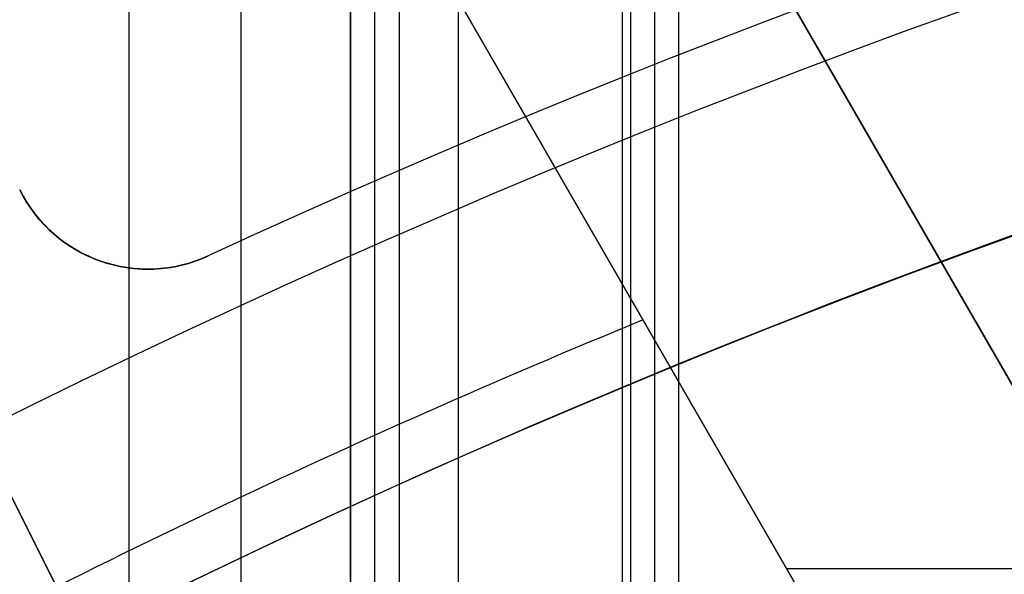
# Model space of a CAD drawing. Extents: x 12895 to 14339, y -6833 to -5581.
# Tile 64 of 79: x 13589.28 to 13596.14, y -6327.45 to -6323.59. Entities that reach past the tile are written whole.
import ezdxf

# ---------------------------------------------------------------- set-up
doc = ezdxf.new("R2010")
doc.units = 0
doc.layers.get('0').update_dxf_attribs({"linetype": 'CONTINUOUS'})
doc.layers.add('BLANCO_METALICO', color=7, linetype='CONTINUOUS')
doc.layers.add('COLOR', color=7, linetype='CONTINUOUS')

msp = doc.modelspace()

# ---------------------------------------------------------------- linework, layer by layer
for p, q in [((13590.04800260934, -6333.208896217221, 57.86381038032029), (13590.04800260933, -5581.495752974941, 57.8638103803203)), ((13590.82462386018, -5581.495752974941, 58.28675386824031), (13590.82462384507, -6332.718140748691, 58.28675386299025)), ((13591.58985301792, -6331.909866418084, 61.56819261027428), (13591.58985301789, -5581.495752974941, 61.56819261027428)), ((13591.58985301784, -5581.495752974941, 61.56819261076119), (13591.58985301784, -6331.909866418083, 61.56819261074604)), ((13591.75856639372, -6331.909865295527, 60.83741476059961), (13591.75856639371, -5581.49575297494, 60.83741476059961)), ((13591.92727962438, -5581.495752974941, 60.10663754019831), (13591.92728249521, -6331.909864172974, 60.10663819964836)), ((13592.33927200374, -5581.495752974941, 62.76751374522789), (13592.33927200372, -6331.39726735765, 62.76751374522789)), ((13593.48406166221, -6331.302320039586, 58.65708712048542), (13593.4840616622, -5581.49575297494, 58.65708712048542)), ((13593.53859313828, -5581.495752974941, 62.01809475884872), (13593.5385931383, -6330.909630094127, 62.01809475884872)), ((13593.53859313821, -5581.495752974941, 62.0180947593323), (13593.53859313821, -6330.909630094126, 62.01809475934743)), ((13593.70730696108, -5581.49575297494, 61.28731497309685), (13593.70730696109, -6330.909625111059, 61.28731497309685)), ((13593.87604010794, -6330.909620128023, 60.55654434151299), (13593.87601975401, -5581.495752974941, 60.55653964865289))]:
    msp.add_line(p, q)
at = {"extrusion": (-0.2249510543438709, 8.038899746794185e-15, 0.9743700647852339)}
msp.add_lwpolyline([(6339.841516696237, 13345.0425022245), (6339.366101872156, 13344.7073845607), (6338.892938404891, 13344.36819328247), (6338.422075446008, 13344.02495177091), (6337.95356184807, 13343.67768423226), (6337.487446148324, 13343.32641569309), (6337.023776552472, 13342.97117199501), (6336.562600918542, 13342.61197978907), (6336.103966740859, 13342.24886652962), (6335.647921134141, 13341.88186046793), (6335.194510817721, 13341.51099064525), (6334.743782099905, 13341.13628688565), (6334.29578086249, 13340.75777978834), (6333.850552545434, 13340.37550071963), (6333.408142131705, 13339.98948180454), (6332.968594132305, 13339.59975591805), (6332.531952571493, 13339.2063566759), (6332.098260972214, 13338.80931842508), (6331.667562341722, 13338.40867623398), (6331.239899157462, 13338.00446588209), (6330.815313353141, 13337.5967238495), (6330.393846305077, 13337.18548730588), (6329.975538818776, 13336.77079409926), (6329.560431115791, 13336.35268274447), (6329.148562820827, 13335.93119241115), (6328.739972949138, 13335.50636291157), (6328.334699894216, 13335.07823468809), (6327.932781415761, 13334.64684880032), (6327.53425462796, 13334.21224691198), (6327.139155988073, 13333.77447127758), (6326.747521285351, 13333.33356472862), (6326.359385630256, 13332.8895706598), (6325.974783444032, 13332.44253301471), (6325.593748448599, 13331.9924962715), (6325.216313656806, 13331.53950542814), (6324.842511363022, 13331.08360598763), (6324.472373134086, 13330.6248439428), (6324.105929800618, 13330.16326576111), (6323.743211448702, 13329.69891836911), (6323.384247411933, 13329.23184913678), (6323.029066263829, 13328.76210586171), (6322.677695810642, 13328.28973675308), (6322.330163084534, 13327.81479041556), (6321.98649433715, 13327.33731583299), (6321.646715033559, 13326.85736235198), (6321.310849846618, 13326.37497966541), (6320.978922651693, 13325.89021779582), (6320.650956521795, 13325.40312707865), (6320.326973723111, 13324.91375814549), (6320.00699571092, 13324.42216190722), (6319.691043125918, 13323.92838953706), (6319.379135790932, 13323.43249245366), (6319.071292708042, 13322.93452230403), (6318.767532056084, 13322.4345309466), (6318.467871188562, 13321.9325704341), (6318.17232663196, 13321.42869299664), (6317.88091408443, 13320.92295102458), (6317.593648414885, 13320.41539705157), (6317.310543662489, 13319.90608373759), (6317.031613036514, 13319.39506385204), (6316.756868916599, 13318.88239025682), (6316.486322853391, 13318.36811588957), (6316.219985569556, 13317.85229374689), (6315.957866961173, 13317.33497686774), (6315.699976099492, 13316.81621831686), (6315.446321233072, 13316.29607116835), (6315.196909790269, 13315.77458848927), (6314.951748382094, 13315.25182332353), (6314.710842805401, 13314.72782867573), (6314.474198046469, 13314.20265749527), (6314.241818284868, 13313.67636266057), (6314.013706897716, 13313.14899696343), (6313.789866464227, 13312.62061309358), (6313.570298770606, 13312.09126362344), (6313.355004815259, 13311.56100099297), (6313.143984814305, 13311.02987749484), (6312.93723820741, 13310.49794525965), (6312.734763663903, 13309.96525624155), (6312.536559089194, 13309.43186220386), (6312.342621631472, 13308.89781470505), (6312.152947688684, 13308.36316508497), (6311.967532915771, 13307.82796445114), (6311.786372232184, 13307.29226366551), (6311.609459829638, 13306.75611333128), (6311.43678918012, 13306.21956378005), (6311.268353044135, 13305.68266505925), (6311.104143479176, 13305.14546691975), (6310.944151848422, 13304.60801880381), (6310.788368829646, 13304.07036983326), (6310.63678442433, 13303.53256879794), (6310.489387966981, 13302.99466414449), (6310.346168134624, 13302.45670396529), (6310.207112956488, 13301.91873598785), (6310.072209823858, 13301.3808075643), (6309.941445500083, 13300.84296566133), (6309.814806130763, 13300.30525685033), (6309.69227725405, 13299.76772729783), (6309.573843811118, 13299.23042275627), (6309.459490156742, 13298.69338855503), (6309.349200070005, 13298.15666959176), (6309.242956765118, 13297.62031032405), (6309.140742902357, 13297.08435476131), (6309.04254059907, 13296.54884645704), (6308.948331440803, 13296.01382850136), (6308.858096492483, 13295.47934351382), (6308.771816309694, 13294.94543363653), (6308.689470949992, 13294.4121405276), (6308.611039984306, 13293.87950535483), (6308.536502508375, 13293.34756878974), (6308.465837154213, 13292.81637100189), (6308.399022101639, 13292.28595165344), (6308.336035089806, 13291.75634989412), (6308.27685342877, 13291.22760435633), (6308.221454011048, 13290.69975315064), (6308.169813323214, 13290.17283386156), (6308.121907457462, 13289.64688354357), (6308.077712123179, 13289.12193871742), (6308.037202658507, 13288.59803536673), (6308.00035404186, 13288.07520893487), (6307.967140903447, 13287.55349432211), (6307.937537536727, 13287.03292588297), (6307.911517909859, 13286.51353742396), (6307.889055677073, 13285.99536220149), (6307.87012419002, 13285.47843292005), (6307.854696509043, 13284.96278173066), (6307.842745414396, 13284.4484402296), (6307.834243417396, 13283.93543945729), (6307.829162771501, 13283.42380989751), (6307.827475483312, 13282.91358147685), (6307.82922295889, 13282.39433270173), (6307.834485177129, 13281.87363342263), (6307.843291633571, 13281.35151519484), (6307.855671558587, 13280.82801017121), (6307.871653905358, 13280.30315110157), (6307.891267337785, 13279.77697133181), (6307.914540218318, 13279.2495048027), (6307.941500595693, 13278.72078604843), (6307.972176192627, 13278.1908501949), (6308.006594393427, 13277.6597329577), (6308.044782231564, 13277.12747063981), (6308.086766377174, 13276.59410012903), (6308.132573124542, 13276.05965889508), (6308.182228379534, 13275.5241849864), (6308.235757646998, 13274.98771702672), (6308.293186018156, 13274.45029421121), (6308.354538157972, 13273.91195630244), (6308.419838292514, 13273.37274362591), (6308.48911019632, 13272.83269706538), (6308.562377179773, 13272.2918580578), (6308.639662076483, 13271.75026858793), (6308.720987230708, 13271.20797118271), (6308.806374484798, 13270.66500890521), (6308.895845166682, 13270.1214253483), (6308.989420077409, 13269.577264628), (6309.087119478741, 13269.03257137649), (6309.188963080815, 13268.4873907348), (6309.294970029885, 13267.94176834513), (6309.405158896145, 13267.39575034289), (6309.519547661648, 13266.84938334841), (6309.638153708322, 13266.30271445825), (6309.760993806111, 13265.75579123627), (6309.888084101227, 13265.20866170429), (6310.019440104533, 13264.66137433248), (6310.155076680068, 13264.11397802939), (6310.295008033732, 13263.56652213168), (6310.439247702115, 13263.01905639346), (6310.587808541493, 13262.47163097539), (6310.74070271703, 13261.92429643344), (6310.897941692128, 13261.37710370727), (6311.059536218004, 13260.83010410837), (6311.225496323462, 13260.28334930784), (6311.395831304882, 13259.7368913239), (6311.570549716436, 13259.19078250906), (6311.749659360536, 13258.64507553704), (6311.933167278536, 13258.0998233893), (6312.121079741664, 13257.55507934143), (6312.313402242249, 13257.01089694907), (6312.510139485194, 13256.46733003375), (6312.711295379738, 13255.92443266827), (6312.916873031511, 13255.38225916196), (6313.126874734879, 13254.84086404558), (6313.341301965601, 13254.30030205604), (6313.560155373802, 13253.7606281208), (6313.783434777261, 13253.22189734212), (6314.011139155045, 13252.68416498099), (6314.243266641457, 13252.1474864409), (6314.479814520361, 13251.61191725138), (6314.720779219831, 13251.07751305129), (6314.966156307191, 13250.544329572), (6315.21594048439, 13250.01242262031), (6315.470125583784, 13249.48184806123), (6315.728704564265, 13248.95266180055), (6315.991669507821, 13248.42491976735), (6316.259011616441, 13247.8986778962), (6316.530721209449, 13247.37399210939), (6316.806787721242, 13246.85091829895), (6317.087199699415, 13246.32951230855), (6317.371944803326, 13245.80982991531), (6317.661009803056, 13245.29192681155), (6317.954380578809, 13244.7758585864), (6318.252042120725, 13244.26168070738), (6318.553978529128, 13243.74944850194), (6318.860173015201, 13243.23921713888), (6319.170607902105, 13242.73104160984), (6319.485264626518, 13242.22497671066), (6319.80412374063, 13241.72107702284), (6320.127164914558, 13241.21939689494), (6320.454366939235, 13240.71999042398), (6320.785707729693, 13240.22291143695), (6321.121164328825, 13239.72821347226), (6321.460712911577, 13239.23594976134), (6321.80432878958, 13238.74617321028), (6322.151986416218, 13238.25893638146), (6322.503659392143, 13237.77429147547), (6322.85932047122, 13237.29229031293), (6323.218941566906, 13236.81298431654), (6323.582493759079, 13236.33642449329), (6323.949947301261, 13235.86266141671), (6324.321271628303, 13235.39174520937), (6324.696435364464, 13234.92372552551), (6325.075406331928, 13234.45865153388), (6325.458151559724, 13233.99657190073), (6325.844637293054, 13233.53753477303), (6326.234829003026, 13233.08158776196), (6326.628691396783, 13232.62877792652), (6327.026188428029, 13232.17915175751), (6327.427283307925, 13231.73275516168), (6327.83193851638, 13231.28963344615), (6328.240115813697, 13230.84983130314), (6328.651776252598, 13230.413392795), (6329.066880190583, 13229.98036133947), (6329.485387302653, 13229.55077969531), (6329.907256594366, 13229.12468994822), (6330.332446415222, 13228.70213349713), (6330.760914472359, 13228.28315104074), (6331.192617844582, 13227.86778256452), (6331.627512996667, 13227.45606732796), (6332.065555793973, 13227.04804385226), (6332.506701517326, 13226.64374990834), (6332.950904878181, 13226.24322250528), (6333.398120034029, 13225.84649787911), (6333.848300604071, 13225.45361148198), (6334.301399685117, 13225.06459797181), (6334.757369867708, 13224.67949120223), (6335.21616325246, 13224.29832421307), (6335.677731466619, 13223.92112922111), (6336.142025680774, 13223.54793761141), (6336.608996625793, 13223.17877992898), (6337.078594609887, 13222.81368587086), (6337.550769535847, 13222.45268427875), (6338.025470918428, 13222.09580313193), (6338.502647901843, 13221.74306954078), (6338.982249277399, 13221.3945097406), (6339.464223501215, 13221.05014908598), (6339.948518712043, 13220.71001204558), (6340.435082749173, 13220.37412219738), (6340.923863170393, 13220.04250222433)], dxfattribs=at)
at = {"extrusion": (-0.2249510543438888, -3.01232403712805e-14, 0.9743700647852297)}
msp.add_lwpolyline([(6339.083899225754, 13220.04250222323), (6338.617968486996, 13220.37982577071), (6338.154309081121, 13220.72108551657), (6337.692967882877, 13221.06625769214), (6337.233991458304, 13221.41531775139), (6336.777426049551, 13221.76824037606), (6336.323317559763, 13222.12499948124), (6335.871711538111, 13222.48556822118), (6335.422653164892, 13222.84991899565), (6334.976187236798, 13223.21802345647), (6334.532358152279, 13223.58985251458), (6334.091209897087, 13223.96537634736), (6333.652786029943, 13224.34456440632), (6333.217129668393, 13224.72738542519), (6332.784283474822, 13225.11380742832), (6332.354289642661, 13225.5037977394), (6331.927189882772, 13225.89732299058), (6331.503025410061, 13226.29434913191), (6331.081836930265, 13226.69484144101), (6330.663664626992, 13227.09876453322), (6330.248548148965, 13227.50608237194), (6329.836526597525, 13227.91675827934), (6329.427638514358, 13228.33075494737), (6329.021921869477, 13228.748034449), (6328.619414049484, 13229.16855824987), (6328.220151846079, 13229.59228722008), (6327.824171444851, 13230.0191816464), (6327.43150841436, 13230.4492012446), (6327.042197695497, 13230.88230517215), (6326.656273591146, 13231.3184520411), (6326.273769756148, 13231.75759993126), (6325.894719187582, 13232.19970640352), (6325.519154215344, 13232.64472851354), (6325.147106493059, 13233.09262282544), (6324.778606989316, 13233.54334542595), (6324.413685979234, 13233.99685193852), (6324.052373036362, 13234.45309753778), (6323.694697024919, 13234.91203696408), (6323.340686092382, 13235.37362453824), (6322.990367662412, 13235.83781417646), (6322.643768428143, 13236.30455940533), (6322.300914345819, 13236.77381337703), (6321.961830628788, 13237.24552888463), (6321.626541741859, 13237.71965837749), (6321.295071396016, 13238.19615397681), (6320.967442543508, 13238.67496749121), (6320.643677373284, 13239.15605043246), (6320.323797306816, 13239.63935403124), (6320.007822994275, 13240.12482925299), (6319.695774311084, 13240.61242681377), (6319.387670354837, 13241.10209719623), (6319.08352944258, 13241.59379066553), (6318.783369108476, 13242.08745728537), (6318.487206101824, 13242.58304693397), (6318.195056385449, 13243.08050932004), (6317.906935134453, 13243.57979399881), (6317.622856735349, 13244.08085038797), (6317.342834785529, 13244.58362778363), (6317.066882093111, 13245.08807537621), (6316.795010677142, 13245.59414226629), (6316.527231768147, 13246.10177748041), (6316.263555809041, 13246.61092998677), (6316.003992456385, 13247.12154871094), (6315.748550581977, 13247.63358255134), (6315.497238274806, 13248.14698039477), (6315.250062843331, 13248.66169113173), (6315.007030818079, 13249.17766367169), (6314.768147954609, 13249.69484695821), (6314.533419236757, 13250.21318998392), (6314.302848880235, 13250.73264180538), (6314.076440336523, 13251.25315155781), (6313.854196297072, 13251.77466846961), (6313.636118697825, 13252.29714187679), (6313.42220872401, 13252.82052123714), (6313.212466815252, 13253.34475614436), (6313.006892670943, 13253.86979634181), (6312.805485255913, 13254.39559173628), (6312.608242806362, 13254.92209241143), (6312.415162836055, 13255.44924864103), (6312.226242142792, 13255.97701090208), (6312.041476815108, 13256.50532988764), (6311.860862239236, 13257.03415651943), (6311.684393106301, 13257.56344196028), (6311.512063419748, 13258.09313762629), (6311.343866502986, 13258.62319519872), (6311.179795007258, 13259.15356663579), (6311.019840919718, 13259.68420418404), (6310.863995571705, 13260.2150603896), (6310.712249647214, 13260.74608810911), (6310.564593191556, 13261.27724052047), (6310.421015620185, 13261.80847113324), (6310.281505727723, 13262.33973379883), (6310.146051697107, 13262.87098272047), (6310.01464110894, 13263.40217246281), (6309.887260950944, 13263.93325796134), (6309.763897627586, 13264.4641945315), (6309.644536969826, 13264.99493787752), (6309.529164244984, 13265.525444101), (6309.417764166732, 13266.05566970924), (6309.310320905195, 13266.5855716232), (6309.206818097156, 13267.11510718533), (6309.107238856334, 13267.64423416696), (6309.011565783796, 13268.17291077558), (6308.919780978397, 13268.70109566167), (6308.831866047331, 13269.22874792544), (6308.747802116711, 13269.75582712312), (6308.667569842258, 13270.28229327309), (6308.591149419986, 13270.80810686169), (6308.518520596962, 13271.33322884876), (6308.449662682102, 13271.85762067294), (6308.384554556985, 13272.3812442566), (6308.3231746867, 13272.90406201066), (6308.265501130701, 13273.42603683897), (6308.211511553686, 13273.94713214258), (6308.16118323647, 13274.46731182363), (6308.114493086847, 13274.98654028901), (6308.071417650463, 13275.50478245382), (6308.031933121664, 13276.02200374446), (6307.996015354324, 13276.53817010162), (6307.963639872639, 13277.05324798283), (6307.934781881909, 13277.56720436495), (6307.909416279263, 13278.08000674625), (6307.887517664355, 13278.59162314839), (6307.869060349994, 13279.10202211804), (6307.854018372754, 13279.61117272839), (6307.842365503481, 13280.11904458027), (6307.834075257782, 13280.62560780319), (6307.829120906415, 13281.13083305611), (6307.827475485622, 13281.63469152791), (6307.829268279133, 13282.16063006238), (6307.834667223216, 13282.68805624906), (6307.843702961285, 13283.21693728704), (6307.856405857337, 13283.74723974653), (6307.872805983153, 13284.27892956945), (6307.892933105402, 13284.81197207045), (6307.916816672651, 13285.34633193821), (6307.944485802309, 13285.88197323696), (6307.975969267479, 13286.41885940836), (6308.011295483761, 13286.9569532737), (6308.050492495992, 13287.49621703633), (6308.093587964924, 13288.03661228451), (6308.140609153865, 13288.5780999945), (6308.191582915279, 13289.12064053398), (6308.246535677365, 13289.66419366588), (6308.305493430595, 13290.2087185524), (6308.368481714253, 13290.75417375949), (6308.435525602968, 13291.30051726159), (6308.506649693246, 13291.84770644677), (6308.58187809, 13292.39569812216), (6308.661234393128, 13292.94444851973), (6308.744741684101, 13293.49391330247), (6308.83242251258, 13294.04404757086), (6308.924298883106, 13294.59480586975), (6309.020392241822, 13295.14614219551), (6309.120723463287, 13295.69801000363), (6309.225312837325, 13296.25036221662), (6309.334180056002, 13296.80315123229), (6309.447344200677, 13297.35632893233), (6309.564823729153, 13297.90984669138), (6309.686636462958, 13298.46365538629), (6309.812799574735, 13299.01770540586), (6309.943329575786, 13299.57194666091), (6310.078242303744, 13300.12632859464), (6310.217552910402, 13300.68080019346), (6310.361275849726, 13301.23530999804), (6310.509424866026, 13301.78980611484), (6310.662012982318, 13302.34423622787), (6310.819052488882, 13302.8985476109), (6310.980554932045, 13303.45268713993), (6311.146531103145, 13304.00660130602), (6311.316991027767, 13304.56023622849), (6311.49194395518, 13305.11353766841), (6311.671398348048, 13305.66645104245), (6311.855361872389, 13306.21892143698), (6312.043841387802, 13306.77089362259), (6312.236842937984, 13307.32231206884), (6312.434371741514, 13307.87312095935), (6312.636432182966, 13308.42326420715), (6312.843027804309, 13308.97268547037), (6313.054161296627, 13309.5213281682), (6313.26983449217, 13310.06913549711), (6313.490048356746, 13310.61605044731), (6313.714802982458, 13311.16201581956), (6313.944097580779, 13311.70697424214), (6314.177930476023, 13312.25086818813), (6314.416299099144, 13312.79363999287), (6314.659199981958, 13313.33523187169), (6314.906628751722, 13313.87558593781), (6315.158580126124, 13314.41464422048), (6315.415047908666, 13314.95234868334), (6315.676024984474, 13315.48864124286), (6315.941503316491, 13316.02346378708), (6316.211473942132, 13316.55675819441), (6316.485926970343, 13317.08846635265), (6316.764851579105, 13317.6185301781), (6317.048236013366, 13318.14689163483), (6317.336067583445, 13318.67349275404), (6317.628332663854, 13319.19827565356), (6317.925016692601, 13319.72118255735), (6318.226104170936, 13320.24215581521), (6318.53157866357, 13320.76113792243), (6318.841422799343, 13321.27807153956), (6319.155618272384, 13321.79289951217), (6319.474145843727, 13322.30556489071), (6319.79698534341, 13322.81601095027), (6320.124115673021, 13323.32418121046), (6320.455514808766, 13323.83001945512), (6320.791159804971, 13324.33346975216), (6321.131026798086, 13324.83447647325), (6321.475091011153, 13325.33298431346), (6321.823326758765, 13325.82893831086), (6322.175707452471, 13326.32228386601), (6322.532205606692, 13326.81296676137), (6322.892792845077, 13327.30093318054), (6323.257439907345, 13327.78612972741), (6323.626116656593, 13328.26850344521), (6323.998792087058, 13328.74800183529), (6324.375434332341, 13329.2245728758), (6324.756010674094, 13329.69816504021), (6325.140487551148, 13330.16872731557), (6325.528830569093, 13330.63620922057), (6325.921004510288, 13331.1005608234), (6326.31697334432, 13331.56173275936), (6326.716700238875, 13332.01967624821), (6327.12014757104, 13332.47434311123), (6327.527276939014, 13332.92568578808), (6327.938049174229, 13333.3736573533), (6328.352424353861, 13333.8182115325), (6328.770361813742, 13334.25930271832), (6329.191820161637, 13334.69688598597), (6329.616757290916, 13335.1309171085), (6330.045130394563, 13335.56135257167), (6330.476895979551, 13335.98814958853), (6330.912009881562, 13336.41126611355), (6331.350427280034, 13336.83066085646), (6331.792102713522, 13337.24629329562), (6332.236990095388, 13337.65812369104), (6332.685042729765, 13338.06611309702), (6333.136213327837, 13338.4702233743), (6333.590454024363, 13338.87041720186), (6334.047716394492, 13339.26665808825), (6334.507951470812, 13339.6589103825), (6334.971109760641, 13340.04713928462), (6335.437141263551, 13340.43131085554), (6335.905995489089, 13340.81139202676), (6336.37762147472, 13341.18735060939), (6336.851967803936, 13341.55915530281), (6337.328982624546, 13341.92677570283), (6337.808613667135, 13342.29018230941), (6338.290808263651, 13342.64934653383), (6338.775513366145, 13343.00424070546), (6339.262675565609, 13343.354838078), (6339.752241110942, 13343.70111283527), (6340.244155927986, 13344.04304009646), (6340.73836563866, 13344.38059592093), (6341.234815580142, 13344.71375731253), (6341.733450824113, 13345.0425022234)], dxfattribs=at)
at = {"extrusion": (-0.2249510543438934, -5.035538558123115e-14, 0.9743700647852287)}
msp.add_lwpolyline([(6345.291704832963, 13220.04250222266), (6344.781155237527, 13220.35147062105), (6344.272609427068, 13220.66513533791), (6343.766127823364, 13220.98347740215), (6343.261770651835, 13221.30647676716), (6342.759597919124, 13221.63411231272), (6342.259669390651, 13221.96636184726), (6341.762044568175, 13222.30320211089), (6341.266782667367, 13222.64460877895), (6340.773942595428, 13222.99055646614), (6340.283582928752, 13223.34101873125), (6339.795761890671, 13223.6959680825), (6339.310537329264, 13224.05537598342), (6338.827966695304, 13224.4192128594), (6338.348107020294, 13224.78744810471), (6337.871014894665, 13225.16005009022), (6337.396746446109, 13225.53698617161), (6336.925357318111, 13225.91822269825), (6336.456902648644, 13226.30372502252), (6335.99143704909, 13226.69345750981), (6335.529014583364, 13227.08738354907), (6335.069688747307, 13227.48546556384), (6334.613512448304, 13227.88766502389), (6334.160537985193, 13228.29394245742), (6333.710817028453, 13228.70425746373), (6333.264400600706, 13229.11856872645), (6332.821339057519, 13229.53683402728), (6332.381682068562, 13229.95901026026), (6331.945478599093, 13230.38505344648), (6331.512776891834, 13230.81491874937), (6331.083624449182, 13231.24856049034), (6330.65806801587, 13231.68593216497), (6330.236153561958, 13232.12698645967), (6329.817926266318, 13232.57167526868), (6329.403430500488, 13233.01994971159), (6328.992709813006, 13233.47176015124), (6328.585806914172, 13233.92705621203), (6328.182763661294, 13234.38578679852), (6327.783621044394, 13234.84790011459), (6327.388419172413, 13235.31334368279), (6326.997197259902, 13235.78206436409), (6326.609993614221, 13236.25400837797), (6326.22684562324, 13236.72912132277), (6325.847789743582, 13237.20734819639), (6325.472861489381, 13237.68863341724), (6325.102095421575, 13238.17292084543), (6324.735525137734, 13238.66015380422), (6324.373183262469, 13239.15027510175), (6324.015101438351, 13239.64322705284), (6323.661310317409, 13240.13895150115), (6323.311839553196, 13240.63738984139), (6322.966717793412, 13241.13848304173), (6322.625972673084, 13241.64217166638), (6322.289630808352, 13242.14839589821), (6321.957717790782, 13242.6570955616), (6321.630258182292, 13243.16821014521), (6321.307275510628, 13243.68167882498), (6320.988792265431, 13244.19744048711), (6320.674829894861, 13244.71543375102), (6320.365408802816, 13245.23559699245), (6320.060548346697, 13245.75786836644), (6319.76026683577, 13246.28218583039), (6319.464581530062, 13246.80848716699), (6319.17350863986, 13247.3367100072), (6318.887063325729, 13247.86679185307), (6318.605259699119, 13248.39867010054), (6318.328110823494, 13248.9322820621), (6318.055628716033, 13249.46756498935), (6317.787824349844, 13250.00445609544), (6317.524707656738, 13250.54289257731), (6317.266287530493, 13251.08281163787), (6317.012571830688, 13251.62415050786), (6316.763567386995, 13252.16684646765), (6316.519280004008, 13252.71083686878), (6316.279714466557, 13253.25605915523), (6316.04487454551, 13253.80245088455), (6315.814763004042, 13254.3499497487), (6315.589381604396, 13254.89849359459), (6315.368731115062, 13255.44802044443), (6315.152811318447, 13255.99846851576), (6314.941621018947, 13256.54977624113), (6314.735158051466, 13257.1018822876), (6314.533419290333, 13257.65472557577), (6314.336400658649, 13258.20824529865), (6314.144097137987, 13258.76238094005), (6313.956502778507, 13259.31707229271), (6313.773610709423, 13259.87225947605), (6313.595413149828, 13260.42788295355), (6313.421901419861, 13260.9838835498), (6313.253065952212, 13261.54020246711), (6313.088896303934, 13262.09678130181), (6312.929381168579, 13262.65356206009), (6312.774508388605, 13263.21048717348), (6312.624264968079, 13263.76749951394), (6312.478637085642, 13264.32454240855), (6312.337610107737, 13264.88155965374), (6312.201168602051, 13265.43849552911), (6312.069296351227, 13265.99529481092), (6311.941976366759, 13266.55190278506), (6311.819190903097, 13267.10826525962), (6311.700921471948, 13267.66432857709), (6311.587148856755, 13268.22003962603), (6311.477853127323, 13268.77534585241), (6311.373013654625, 13269.33019527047), (6311.272609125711, 13269.88453647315), (6311.176617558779, 13270.4383186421), (6311.08501631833, 13270.99149155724), (6310.997782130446, 13271.54400560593), (6310.914891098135, 13272.09581179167), (6310.836318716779, 13272.64686174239), (6310.762039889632, 13273.19710771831), (6310.692028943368, 13273.74650261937), (6310.626259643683, 13274.29499999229), (6310.564705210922, 13274.84255403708), (6310.507338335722, 13275.38911961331), (6310.454131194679, 13275.93465224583), (6310.405055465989, 13276.47910813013), (6310.360082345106, 13277.02244413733), (6310.319182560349, 13277.56461781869), (6310.282326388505, 13278.1055874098), (6310.249483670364, 13278.64531183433), (6310.220623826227, 13279.18375070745), (6310.195715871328, 13279.72086433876), (6310.174728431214, 13280.25661373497), (6310.157629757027, 13280.79096060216), (6310.144387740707, 13281.32386734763), (6310.1349699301, 13281.85529708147), (6310.129343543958, 13282.38521361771), (6310.127475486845, 13282.91358147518), (6310.129274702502, 13283.43212239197), (6310.134693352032, 13283.95215562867), (6310.143762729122, 13284.47364766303), (6310.15651383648, 13284.99656431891), (6310.172977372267, 13285.52087076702), (6310.193183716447, 13286.04653152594), (6310.217162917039, 13286.57351046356), (6310.24494467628, 13287.1017707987), (6310.276558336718, 13287.63127510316), (6310.312032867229, 13288.16198530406), (6310.351396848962, 13288.69386268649), (6310.394678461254, 13289.22686789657), (6310.441905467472, 13289.76096094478), (6310.493105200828, 13290.29610120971), (6310.54830455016, 13290.83224744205), (6310.607529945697, 13291.36935776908), (6310.670807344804, 13291.90738969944), (6310.738162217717, 13292.44630012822), (6310.809619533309, 13292.98604534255), (6310.885203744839, 13293.52658102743), (6310.964938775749, 13294.06786227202), (6311.048848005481, 13294.60984357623), (6311.13695425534, 13295.15247885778), (6311.229279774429, 13295.69572145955), (6311.32584622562, 13296.23952415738), (6311.426674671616, 13296.78383916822), (6311.531785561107, 13297.32861815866), (6311.641198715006, 13297.87381225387), (6311.754933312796, 13298.41937204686), (6311.873007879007, 13298.96524760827), (6311.995440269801, 13299.51138849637), (6312.122247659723, 13300.05774376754), (6312.253446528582, 13300.60426198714), (6312.389052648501, 13301.15089124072), (6312.529081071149, 13301.69757914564), (6312.673546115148, 13302.24427286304), (6312.82246135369, 13302.79091911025), (6312.975839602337, 13303.33746417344), (6313.133692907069, 13303.88385392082), (6313.296032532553, 13304.43003381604), (6313.462868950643, 13304.97594893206), (6313.634211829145, 13305.52154396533), (6313.810070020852, 13306.06676325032), (6313.99045155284, 13306.61155077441), (6314.175363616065, 13307.15585019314), (6314.364812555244, 13307.69960484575), (6314.558803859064, 13308.24275777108), (6314.757342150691, 13308.78525172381), (6314.960431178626, 13309.32702919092), (6315.16807380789, 13309.86803240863), (6315.380272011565, 13310.40820337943), (6315.5970268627, 13310.94748388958), (6315.818338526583, 13311.48581552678), (6316.044206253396, 13312.02313969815), (6316.27462837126, 13312.55939764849), (6316.509602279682, 13313.09453047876), (6316.749124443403, 13313.62847916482), (6316.993190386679, 13314.1611845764), (6317.241794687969, 13314.69258749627), (6317.494930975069, 13315.22262863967), (6317.752591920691, 13315.75124867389), (6318.014769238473, 13316.27838823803), (6318.281453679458, 13316.803987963), (6318.552635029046, 13317.32798849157), (6318.828302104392, 13317.85033049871), (6319.108442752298, 13318.3709547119), (6319.393043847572, 13318.88980193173), (6319.682091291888, 13319.40681305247), (6319.975570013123, 13319.92192908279), (6320.273463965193, 13320.43509116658), (6320.575756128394, 13320.94624060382), (6320.882428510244, 13321.45531887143), (6321.193462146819, 13321.96226764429), (6321.508837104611, 13322.46702881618), (6321.828532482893, 13322.96954452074), (6322.152526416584, 13323.46975715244), (6322.48079607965, 13323.96760938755), (6322.813317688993, 13324.463044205), (6323.150066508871, 13324.95600490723), (6323.491016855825, 13325.44643514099), (6323.836142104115, 13325.93427891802), (6324.185414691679, 13326.41948063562), (6324.538806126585, 13326.90198509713), (6324.896286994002, 13327.38173753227), (6325.257826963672, 13327.85868361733), (6325.623394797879, 13328.33276949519), (6325.992958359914, 13328.80394179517), (6326.366484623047, 13329.27214765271), (6326.743939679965, 13329.73733472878), (6327.125288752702, 13330.19945122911), (6327.510496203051, 13330.65844592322), (6327.899525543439, 13331.11426816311), (6328.29233944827, 13331.56686790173), (6328.688899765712, 13332.01619571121), (6329.089167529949, 13332.46220280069), (6329.493102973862, 13332.90484103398), (6329.900665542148, 13333.34406294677), (6330.311813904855, 13333.77982176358), (6330.72650597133, 13334.21207141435), (6331.144698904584, 13334.64076655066), (6331.56634913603, 13335.06586256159), (6331.991412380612, 13335.48731558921), (6332.419843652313, 13335.9050825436), (6332.851597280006, 13336.31912111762), (6333.28662692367, 13336.72938980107), (6333.72488559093, 13337.13584789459), (6334.166325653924, 13337.53845552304), (6334.610898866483, 13337.93717364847), (6335.058556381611, 13338.33196408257), (6335.509248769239, 13338.72278949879), (6335.962926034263, 13339.10961344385), (6336.419537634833, 13339.49240034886), (6336.879032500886, 13339.87111553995), (6337.341359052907, 13340.24572524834), (6337.806465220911, 13340.61619662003), (6338.274298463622, 13340.98249772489), (6338.744805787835, 13341.34459756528), (6339.217933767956, 13341.70246608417), (6339.693628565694, 13342.05607417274), (6340.171835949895, 13342.40539367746), (6340.652501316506, 13342.7503974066), (6341.135569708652, 13343.09105913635), (6341.620985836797, 13343.42735361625), (6342.108694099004, 13343.75925657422), (6342.598638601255, 13344.086744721), (6343.090763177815, 13344.40979575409), (6343.585011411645, 13344.72838836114), (6344.081326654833, 13345.04250222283)], dxfattribs=at)
at = {"extrusion": (-0.2249510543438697, 2.144614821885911e-14, 0.9743700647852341)}
msp.add_lwpolyline([(6345.598703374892, 13344.68873140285), (6345.084589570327, 13344.38114209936), (6344.572462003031, 13344.06880151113), (6344.06238205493, 13343.75172823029), (6343.554410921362, 13343.42994194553), (6343.048609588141, 13343.10346344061), (6342.545038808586, 13342.77231459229), (6342.043759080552, 13342.43651836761), (6341.54483062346, 13342.09609882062), (6341.048313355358, 13341.75108108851), (6340.55426687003, 13341.40149138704), (6340.062750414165, 13341.04735700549), (6339.573822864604, 13340.68870630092), (6339.087542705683, 13340.32556869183), (6338.603968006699, 13339.95797465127), (6338.123156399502, 13339.5859556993), (6337.645165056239, 13339.20954439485), (6337.170050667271, 13338.82877432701), (6336.697869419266, 13338.44368010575), (6336.228676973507, 13338.05429735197), (6335.762528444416, 13337.66066268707), (6335.299478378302, 13337.26281372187), (6334.839580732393, 13336.86078904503), (6334.382888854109, 13336.45462821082), (6333.92945546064, 13336.04437172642), (6333.479332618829, 13335.63006103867), (6333.032571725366, 13335.21173852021), (6332.58922348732, 13334.78944745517), (6332.149337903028, 13334.36323202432), (6331.712964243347, 13333.9331372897), (6331.280151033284, 13333.49920917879), (6330.850946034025, 13333.06149446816), (6330.425396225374, 13332.62004076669), (6330.003547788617, 13332.17489649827), (6329.585446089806, 13331.72611088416), (6329.171135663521, 13331.27373392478), (6328.760660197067, 13330.81781638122), (6328.354062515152, 13330.35840975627), (6327.951384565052, 13329.89556627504), (6327.552667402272, 13329.42933886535), (6327.157951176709, 13328.95978113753), (6326.76727511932, 13328.48694736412), (6326.380677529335, 13328.01089245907), (6325.998195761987, 13327.53167195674), (6325.619866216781, 13327.04934199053), (6325.245724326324, 13326.56395927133), (6324.875804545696, 13326.07558106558), (6324.510140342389, 13325.58426517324), (6324.148764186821, 13325.09006990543), (6323.791707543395, 13324.5930540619), (6323.439000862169, 13324.09327690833), (6323.090673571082, 13323.59079815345), (6322.746754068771, 13323.08567792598), (6322.407269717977, 13322.57797675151), (6322.072246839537, 13322.06775552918), (6321.741710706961, 13321.55507550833), (6321.415685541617, 13321.03999826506), (6321.094194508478, 13320.52258567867), (6320.777259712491, 13320.0028999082), (6320.464902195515, 13319.48100336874), (6320.157141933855, 13318.95695870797), (6319.853997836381, 13318.43082878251), (6319.55548774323, 13317.9026766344), (6319.261628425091, 13317.37256546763), (6318.972435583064, 13316.84055862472), (6318.687923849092, 13316.30671956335), (6318.408106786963, 13315.77111183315), (6318.132996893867, 13315.23379905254), (6317.862605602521, 13314.69484488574), (6317.596943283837, 13314.15431301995), (6317.336019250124, 13313.61226714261), (6317.079841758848, 13313.06877091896), (6316.828418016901, 13312.52388796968), (6316.581754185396, 13311.97768184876), (6316.339855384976, 13311.43021602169), (6316.102725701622, 13310.88155384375), (6315.870368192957, 13310.33175853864), (6315.64278489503, 13309.78089317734), (6315.419976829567, 13309.22902065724), (6315.201944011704, 13308.6762036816), (6314.988685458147, 13308.12250473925), (6314.780199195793, 13307.56798608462), (6314.576482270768, 13307.01270971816), (6314.377530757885, 13306.45673736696), (6314.18333977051, 13305.90013046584), (6313.993903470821, 13305.34295013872), (6313.809215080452, 13304.7852571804), (6313.62926689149, 13304.22711203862), (6313.454050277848, 13303.66857479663), (6313.283555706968, 13303.10970515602), (6313.117772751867, 13302.55056242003), (6312.956690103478, 13301.99120547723), (6312.800295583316, 13301.43169278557), (6312.648576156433, 13300.87208235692), (6312.501517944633, 13300.31243174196), (6312.359106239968, 13299.75279801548), (6312.221325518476, 13299.1932377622), (6312.088159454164, 13298.63380706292), (6311.959590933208, 13298.07456148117), (6311.835602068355, 13297.51555605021), (6311.716174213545, 13296.95684526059), (6311.601287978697, 13296.39848304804), (6311.49092324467, 13295.84052278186), (6311.385059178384, 13295.28301725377), (6311.283674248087, 13294.72601866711), (6311.186746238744, 13294.16957862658), (6311.094252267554, 13293.61374812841), (6311.006168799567, 13293.05857755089), (6310.922471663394, 13292.50411664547), (6310.843136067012, 13291.9504145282), (6310.768136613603, 13291.3975196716), (6310.697447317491, 13290.84547989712), (6310.631041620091, 13290.29434236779), (6310.568892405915, 13289.74415358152), (6310.510972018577, 13289.19495936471), (6310.457252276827, 13288.64680486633), (6310.407704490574, 13288.09973455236), (6310.362299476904, 13287.55379220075), (6310.321007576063, 13287.0090208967), (6310.283798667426, 13286.4654630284), (6310.250642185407, 13285.92316028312), (6310.221507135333, 13285.38215364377), (6310.196362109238, 13284.84248338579), (6310.175175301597, 13284.30418907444), (6310.157914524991, 13283.76730956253), (6310.144547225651, 13283.23188298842), (6310.135040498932, 13282.69794677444), (6310.129361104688, 13282.16553762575), (6310.1274754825, 13281.63469152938), (6310.129227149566, 13281.12304824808), (6310.134502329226, 13280.60995159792), (6310.143331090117, 13280.09543377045), (6310.155743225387, 13279.57952757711), (6310.17176824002, 13279.06226644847), (6310.191435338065, 13278.54368443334), (6310.214773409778, 13278.02381619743), (6310.241811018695, 13277.50269702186), (6310.272576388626, 13276.98036280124), (6310.307097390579, 13276.45685004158), (6310.345401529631, 13275.93219585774), (6310.387515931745, 13275.40643797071), (6310.433467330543, 13274.87961470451), (6310.483282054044, 13274.35176498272), (6310.536986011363, 13273.82292832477), (6310.59460467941, 13273.29314484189), (6310.656163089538, 13272.76245523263), (6310.721685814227, 13272.2309007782), (6310.791196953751, 13271.69852333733), (6310.86472012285, 13271.16536534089), (6310.942278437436, 13270.63146978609), (6311.023894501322, 13270.09688023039), (6311.109590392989, 13269.56164078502), (6311.199387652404, 13269.02579610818), (6311.293307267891, 13268.4893913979), (6311.391369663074, 13267.95247238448), (6311.493594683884, 13267.41508532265), (6311.600001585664, 13266.87727698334), (6311.71060902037, 13266.33909464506), (6311.825435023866, 13265.80058608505), (6311.944497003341, 13265.26179956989), (6312.067811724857, 13264.72278384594), (6312.195395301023, 13264.18358812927), (6312.327263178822, 13263.64426209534), (6312.463430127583, 13263.10485586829), (6312.603910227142, 13262.56542000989), (6312.748716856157, 13262.02600550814), (6312.897862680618, 13261.48666376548), (6313.051359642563, 13260.94744658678), (6313.209218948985, 13260.40840616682), (6313.371451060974, 13259.86959507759), (6313.538065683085, 13259.33106625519), (6313.709071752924, 13258.79287298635), (6313.884477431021, 13258.25506889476), (6314.064290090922, 13257.71770792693), (6314.248516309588, 13257.18084433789), (6314.437161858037, 13256.64453267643), (6314.630231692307, 13256.10882777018), (6314.8277299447, 13255.57378471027), (6315.029659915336, 13255.03945883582), (6315.236024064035, 13254.50590571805), (6315.446824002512, 13253.97318114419), (6315.662060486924, 13253.44134110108), (6315.881733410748, 13252.9104417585), (6316.105841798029, 13252.38053945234), (6316.334383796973, 13251.85169066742), (6316.567356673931, 13251.32395202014), (6316.804756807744, 13250.79738024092), (6317.04657968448, 13250.27203215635), (6317.292819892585, 13249.74796467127), (6317.543471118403, 13249.22523475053), (6317.798526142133, 13248.70389940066), (6318.057976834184, 13248.18401565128), (6318.321814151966, 13247.66564053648), (6318.590028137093, 13247.14883107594), (6318.86260791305, 13246.63364425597), (6319.139541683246, 13246.1201370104), (6319.420816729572, 13245.60836620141), (6319.706419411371, 13245.09838860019), (6319.996335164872, 13244.5902608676), (6320.290548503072, 13244.08403953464), (6320.589043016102, 13243.57978098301), (6320.891801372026, 13243.0775414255), (6321.198805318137, 13242.57737688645), (6321.510035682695, 13242.07934318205), (6321.825472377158, 13241.58349590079), (6322.145094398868, 13241.08989038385), (6322.468879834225, 13240.59858170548), (6322.796805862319, 13240.10962465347), (6323.128848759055, 13239.62307370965), (6323.464983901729, 13239.13898303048), (6323.805185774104, 13238.65740642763), (6324.149427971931, 13238.1783973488), (6324.497683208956, 13237.70200885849), (6324.849923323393, 13237.22829361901), (6325.206119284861, 13236.75730387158), (6325.566241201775, 13236.28909141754), (6325.930258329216, 13235.82370759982), (6326.298139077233, 13235.36120328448), (6326.669851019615, 13234.9016288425), (6327.04536090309, 13234.44503413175), (6327.424634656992, 13233.99146847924), (6327.807637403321, 13233.54098066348), (6328.194333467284, 13233.09361889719), (6328.584686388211, 13232.64943081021), (6328.978658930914, 13232.2084634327), (6329.376213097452, 13231.77076317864), (6329.777310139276, 13231.33637582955), (6330.181910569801, 13230.90534651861), (6330.589974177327, 13230.47771971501), (6331.001460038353, 13230.0535392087), (6331.416326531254, 13229.63284809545), (6331.834531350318, 13229.21568876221), (6332.256031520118, 13228.80210287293), (6332.680783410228, 13228.39213135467), (6333.108742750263, 13227.98581438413), (6333.539864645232, 13227.58319137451), (6333.974103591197, 13227.1843009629), (6334.411413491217, 13226.78918099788), (6334.851747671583, 13226.39786852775), (6335.295058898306, 13226.010399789), (6335.741299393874, 13225.62681019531), (6336.190420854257, 13225.24713432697), (6336.642374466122, 13224.87140592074), (6337.097110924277, 13224.49965786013), (6337.554580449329, 13224.13192216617), (6338.014732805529, 13223.76822998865), (6338.477517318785, 13223.40861159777), (6338.942882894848, 13223.05309637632), (6339.410778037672, 13222.70171281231), (6339.881150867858, 13222.35448849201), (6340.35394914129, 13222.01145009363), (6340.829120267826, 13221.67262338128), (6341.306611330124, 13221.3380331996), (6341.786369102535, 13221.00770346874), (6342.268340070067, 13220.6816571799), (6342.752470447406, 13220.3599163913), (6343.238706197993, 13220.0425022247)], dxfattribs=at)
for centre, radius, start, end in [((13616.37125110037, -6381.069931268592, 89.37470231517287), 73.2424557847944, 29.99999999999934, 209.9999999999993), ((13616.37125110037, -6381.069931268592, 68.68735261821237), 73.2424557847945, 91.17126672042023, 191.5820307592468), ((13616.37125110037, -6381.069931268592, 46.50000292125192), 71.74245578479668, 52.49999999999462, 187.500000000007), ((13616.37125114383, -6381.06993131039, 88.63012703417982), 71.44457953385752, 30.00000004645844, 209.9999999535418), ((13616.37125110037, -6381.069931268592, 89.05580518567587), 71.21139006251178, 30.0000000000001, 210.0000000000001), ((13616.37125110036, -6381.069931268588, 88.1250029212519), 70.93945536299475, 74.99999999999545, 165.000000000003), ((13616.37125110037, -6381.069931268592, 67.93735261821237), 70.94245578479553, 93.83645893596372, 193.7167436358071), ((13616.37125110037, -6381.069931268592, 88.125002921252), 70.93945536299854, 97.49999999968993, 142.4999999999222)]:
    msp.add_arc(centre, radius, start, end)
at = {"extrusion": (0, 0, -1)}
for centre in [(-13616.37125110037, -6381.069931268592, -89.37470231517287), (-13616.37125110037, -6381.069931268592, -46.50000292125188)]:
    msp.add_arc(centre, 70.9424557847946, 330.0000000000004, 150.0000000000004, dxfattribs=at)
at = {"extrusion": (0.2249510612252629, -1.429237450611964e-08, -0.9743700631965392)}
msp.add_arc((-6381.484454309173, 13283.13219221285, 2998.952447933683), 56.00000007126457, 334.5735870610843, 25.32742621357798, dxfattribs=at)
at = {"extrusion": (-0.2249511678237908, -6.972186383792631e-08, 0.9743700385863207)}
msp.add_arc((6381.489540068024, 13283.1295418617, -2999.867496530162), 56.00000007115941, 154.6725833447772, 205.4263646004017, dxfattribs=at)
at = {"layer": 'BLANCO_METALICO'}
for p, q in [((13606.56492244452, -6344.085337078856, 184.6470783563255), (13584.03124757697, -6305.055844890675, 184.6470783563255)), ((13606.56501766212, -6344.085502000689, 186.1470783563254), (13584.03124757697, -6305.055844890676, 186.1470783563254)), ((13606.5650741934, -6344.085689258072, 187.6470783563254), (13589.6076888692, -6314.714531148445, 187.6470783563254)), ((13589.6076888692, -6314.714531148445, 190.1470783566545), (13606.5650741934, -6344.085689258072, 190.1470783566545)), ((13606.5650741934, -6344.085689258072, 188.8970783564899), (13589.6076888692, -6314.714531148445, 188.8970783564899)), ((13587.87563795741, -6315.714530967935, 187.6470783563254), (13604.83302437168, -6345.085690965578, 187.6470783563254)), ((13604.83302437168, -6345.085690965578, 190.1470783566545), (13587.87563795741, -6315.714530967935, 190.1470783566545)), ((13587.87563795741, -6315.714530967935, 188.8970783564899), (13604.83302437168, -6345.085690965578, 188.8970783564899)), ((13595.2981797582, -6324.570755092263, 184.6470783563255), (13595.2981797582, -6324.570755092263, 187.6470783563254)), ((13594.62759869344, -6327.409291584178, 190.1470783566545), (13596.93699798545, -6327.409291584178, 190.1470783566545))]:
    msp.add_line(p, q, dxfattribs=at)
at = {"layer": 'BLANCO_METALICO', "extrusion": (0, 0, -1)}
for centre, radius, start, end in [((-13616.37098787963, -6381.069931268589, -171.6470783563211), 99.09999999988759, 359.9999999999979, 180.0000000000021), ((-13616.37098787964, -6381.069931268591, -170.0309014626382), 98.69999999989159, 359.9999999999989, 180.0000000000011), ((-13616.37098787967, -6381.069931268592, -167.2309014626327), 98.19999999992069, 359.9999999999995, 180.0000000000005), ((-13616.37098787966, -6381.069931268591, -168.0309014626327), 98.1999999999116, 359.9999999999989, 180.0000000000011), ((-13616.37098787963, -6381.069931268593, -171.6470783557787), 99.49999999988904, 0, 180), ((-13616.37098787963, -6381.069931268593, -170.8389899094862), 99.49999999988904, 0, 180), ((-13616.37098787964, -6381.069931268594, -169.280901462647), 99.49999999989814, 5.237206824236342e-13, 179.9999999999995), ((-13616.37098787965, -6381.069931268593, -168.5309014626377), 98.69999999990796, 0, 180), ((-13616.37098787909, -6381.069931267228, -187.647078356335), 59.88188259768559, 61.43502363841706, 67.67474632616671)]:
    msp.add_arc(centre, radius, start, end, dxfattribs=at)
at = {"layer": 'BLANCO_METALICO'}
for centre, radius, start, end in [((13616.37098787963, -6381.069931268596, 170.030901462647), 99.49999999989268, 1.571162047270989e-12, 179.9999999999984), ((13616.37098787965, -6381.069931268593, 168.5309014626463), 99.49999999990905, 0, 180), ((13616.37098787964, -6381.069931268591, 171.64707835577), 98.69999999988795, 359.9999999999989, 180.0000000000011), ((13616.37098787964, -6381.069931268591, 170.8389899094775), 98.69999999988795, 359.9999999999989, 180.0000000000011)]:
    msp.add_arc(centre, radius, start, end, dxfattribs=at)
at = {"layer": 'COLOR'}
for p, q in [((13583.66385971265, -6315.807201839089, 30.30000054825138), (13600.6896366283, -6349.7796060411, 30.300000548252)), ((13590.59801256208, -6325.23098518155, 28.2000005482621), (13590.59801256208, -6325.23098518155, 30.30000054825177)), ((13589.71249581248, -6327.876355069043, 26.2000005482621), (13588.9994006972, -6326.453479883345, 26.2000005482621))]:
    msp.add_line(p, q, dxfattribs=at)
msp.add_polyline3d([(13589.28492517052, -6324.771081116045, 27.7840642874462), (13589.29575295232, -6324.791995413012, 27.79409811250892), (13589.3069974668, -6324.812564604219, 27.80407639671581), (13589.3186582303, -6324.832788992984, 27.81399914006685), (13589.33073475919, -6324.85266888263, 27.82386634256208), (13589.34322656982, -6324.872204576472, 27.83367800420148), (13589.35613317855, -6324.89139637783, 27.84343412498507), (13589.36945410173, -6324.910244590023, 27.85313470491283), (13589.38318885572, -6324.928749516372, 27.86277974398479), (13589.39728087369, -6324.946860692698, 27.87233938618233), (13589.41170570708, -6324.964556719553, 27.88180083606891), (13589.42651104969, -6324.981881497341, 27.89118968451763), (13589.44174459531, -6324.998878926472, 27.90053152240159), (13589.45745403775, -6325.015592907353, 27.90985194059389), (13589.47368707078, -6325.032067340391, 27.91917652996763), (13589.49049138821, -6325.048346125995, 27.92853088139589), (13589.50791468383, -6325.064473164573, 27.93794058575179), (13589.52580799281, -6325.080296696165, 27.94731976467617), (13589.54399043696, -6325.09563593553, 27.95656547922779), (13589.56246184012, -6325.110491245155, 27.96567772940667), (13589.5812220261, -6325.124862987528, 27.9746565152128), (13589.60027081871, -6325.138751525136, 27.98350183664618), (13589.61960804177, -6325.152157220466, 27.99221369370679), (13589.63923351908, -6325.165080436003, 28.00079208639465), (13589.65914707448, -6325.177521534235, 28.00923701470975), (13589.67934855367, -6325.189480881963, 28.01754847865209), (13589.69983789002, -6325.200958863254, 28.02572647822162), (13589.7206150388, -6325.211955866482, 28.0337710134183), (13589.74167995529, -6325.222472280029, 28.0416820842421), (13589.76288819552, -6325.232454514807, 28.04941248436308), (13589.78428785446, -6325.241920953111, 28.05697794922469), (13589.80616769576, -6325.250979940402, 28.06447289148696), (13589.82881648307, -6325.259739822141, 28.07199172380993), (13589.8519926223, -6325.268090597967, 28.07944766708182), (13589.87526220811, -6325.27585017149, 28.08669100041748), (13589.89862553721, -6325.283018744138, 28.0937217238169), (13589.92208290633, -6325.289596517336, 28.10053983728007), (13589.94563461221, -6325.295583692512, 28.10714534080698), (13589.96928095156, -6325.300980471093, 28.11353823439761), (13589.99302222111, -6325.305787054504, 28.11971851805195), (13590.01685871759, -6325.310003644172, 28.12568619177), (13590.04071433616, -6325.313632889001, 28.13142836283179), (13590.06455673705, -6325.316676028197, 28.13693950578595), (13590.08845186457, -6325.319131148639, 28.14223067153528), (13590.11246566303, -6325.320996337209, 28.14731291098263), (13590.13666407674, -6325.322269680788, 28.15219727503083), (13590.16111305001, -6325.322949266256, 28.15689481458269), (13590.18587852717, -6325.323033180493, 28.16141658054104), (13590.21102645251, -6325.322519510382, 28.16577362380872), (13590.23631240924, -6325.321400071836, 28.1699182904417), (13590.26144848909, -6325.319667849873, 28.17379555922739), (13590.28643539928, -6325.317322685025, 28.17740543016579), (13590.31127384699, -6325.314364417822, 28.18074790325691), (13590.3359645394, -6325.310792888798, 28.18382297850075), (13590.3605081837, -6325.306607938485, 28.1866306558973), (13590.38490548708, -6325.301809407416, 28.18917093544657), (13590.40915715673, -6325.296397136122, 28.19144381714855), (13590.43326389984, -6325.290370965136, 28.19344930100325), (13590.45722642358, -6325.283730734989, 28.19518738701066), (13590.48104543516, -6325.276476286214, 28.19665807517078), (13590.50472164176, -6325.268607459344, 28.19786136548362), (13590.52825575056, -6325.26012409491, 28.19879725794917), (13590.55164846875, -6325.251026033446, 28.19946575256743), (13590.57490050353, -6325.241313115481, 28.19986684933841), (13590.59801256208, -6325.23098518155, 28.2000005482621)], dxfattribs=at)
at = {"layer": 'COLOR', "extrusion": (0, 0, -1)}
for centre, radius, start, end in [((-13616.37125823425, -6381.069948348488, 10.54089386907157), 152.392098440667, 333.381578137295, 153.381578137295), ((-13616.37125823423, -6381.069948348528, -22.44590218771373), 75.00000000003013, 63.38157813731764, 153.3815781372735), ((-13616.37125823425, -6381.06994834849, -32.97295255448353), 75.00000000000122, 63.38157813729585, 243.3815781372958), ((-13616.37125823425, -6381.069948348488, -18.68835025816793), 83.81579491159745, 333.3815781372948, 153.3815781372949), ((-13616.37125823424, -6381.069948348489, -43.50000292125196), 72.9999999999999, 63.38157813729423, 243.3815781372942), ((-13616.37125823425, -6381.06994834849, -33.3991820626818), 73.00000000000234, 63.3815781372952, 243.3815781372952), ((-13616.37125823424, -6381.069948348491, -43.50000292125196), 73.00000000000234, 63.3815781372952, 243.3815781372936), ((-13616.37125823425, -6381.069948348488, -17.30945272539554), 81.95014076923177, 44.15175681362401, 82.62480954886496), ((-13616.37125823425, -6381.06994834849, -43.50000292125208), 75.00000000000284, 63.38157813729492, 243.3815781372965), ((-13616.37125823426, -6381.06994834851, -26.2000005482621), 61.09154780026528, 333.3815781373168, 153.3815781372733), ((-13616.37125823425, -6381.069948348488, 10.54089386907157), 152.3920984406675, 153.3815781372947, 333.3815781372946), ((-13616.37936058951, -6381.065905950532, -28.2000005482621), 59.50000000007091, 333.381578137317, 153.3815781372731), ((-13616.37936058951, -6381.065905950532, -26.2000005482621), 59.50000000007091, 333.381578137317, 153.3815781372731), ((-13616.37125823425, -6381.06994834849, -32.97295255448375), 74.9999999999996, 243.3815781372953, 63.38157813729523), ((-13616.37125823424, -6381.069948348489, -43.50000292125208), 75.00000000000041, 243.3815781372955, 63.38157813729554), ((-13616.37125823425, -6381.06994834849, -33.39918206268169), 72.99999999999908, 243.3815781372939, 63.38157813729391), ((-13616.37125823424, -6381.06994834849, -43.50000292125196), 73.00000000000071, 243.3815781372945, 63.38157813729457), ((-13616.37125823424, -6381.06994834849, -43.50000292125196), 73.00000000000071, 243.3815781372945, 63.38157813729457), ((-13616.3793605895, -6381.065905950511, -27.2000005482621), 59.5000000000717, 333.381578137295, 153.381578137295), ((-13590.17893539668, -6324.323034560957, -30.30000054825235), 0.9999999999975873, 245.2236612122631, 333.381578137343)]:
    msp.add_arc(centre, radius, start, end, dxfattribs=at)
at = {"layer": 'COLOR'}
for centre, radius, start, end in [((13616.37125823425, -6381.06994834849, -35.79999945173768), 153, 26.61842186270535, 206.618421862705), ((13616.37125823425, -6381.069948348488, -11.46081713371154), 152.9999999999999, 26.61842186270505, 206.6184218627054), ((13616.37125823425, -6381.069948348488, -23.63040829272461), 153.0000000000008, 26.61842186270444, 206.6184218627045), ((13616.37125823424, -6381.069948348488, -10.90949982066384), 152.8342956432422, 26.6184218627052, 206.6184218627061), ((13616.37125823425, -6381.06994834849, -35.79999945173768), 150, 26.61842186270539, 206.618421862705), ((13616.37125823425, -6381.069948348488, -11.46081713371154), 153, 206.6184218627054, 26.61842186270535), ((13616.37125823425, -6381.069948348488, -35.79999945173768), 153, 206.6184218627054, 26.61842186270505), ((13616.37125823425, -6381.069948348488, -23.63040829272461), 153.0000000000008, 206.618421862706, 26.61842186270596), ((13616.37125823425, -6381.069948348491, -10.90949982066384), 152.834295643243, 206.6184218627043, 26.61842186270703), ((13616.37125823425, -6381.069948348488, -35.79999945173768), 150, 206.6184218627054, 26.61842186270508), ((13616.37125823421, -6381.069948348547, 30.30000054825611), 61.50000000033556, 73.44631674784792, 114.7763387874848), ((13616.37125823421, -6381.069948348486, 28.20000054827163), 61.50000000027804, 73.44631674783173, 114.7763387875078), ((13616.37125823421, -6381.069948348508, 29.25000054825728), 61.50000000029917, 73.44631674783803, 114.7763387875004), ((13590.17893539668, -6324.323034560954, 29.04203241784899), 1.000000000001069, 206.6184218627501, 294.7763387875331)]:
    msp.add_arc(centre, radius, start, end, dxfattribs=at)

doc.saveas('drawing.dxf')
